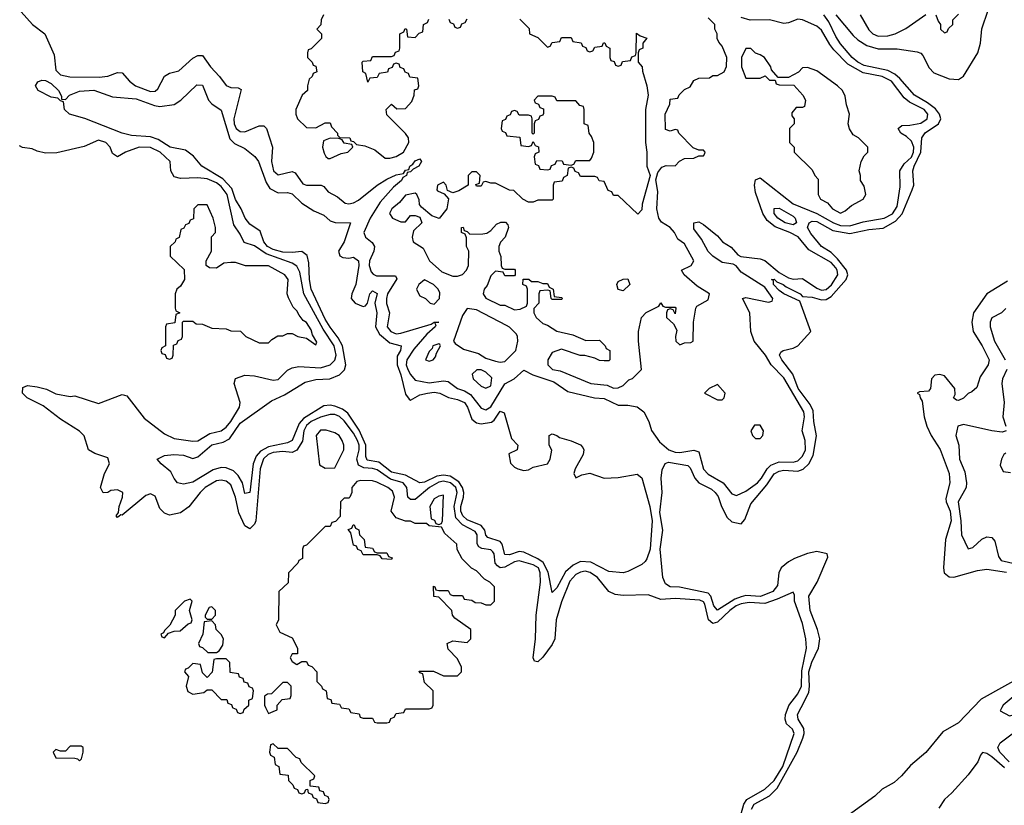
# Model space of a CAD drawing. Header units: inches. Extents: x 2710684 to 2828758, y 857022 to 965663.
# Tile 51 of 256: x 2742397 to 2746563, y 889586 to 892910. Entities that reach past the tile are written whole.
import ezdxf

# ---------------------------------------------------------------- set-up
doc = ezdxf.new("R2010")
doc.units = ezdxf.units.IN
doc.header["$MEASUREMENT"] = 0
doc.layers.add('C7848', color=7, linetype='Continuous')
doc.layers.add('C7849', color=7, linetype='Continuous')

msp = doc.modelspace()

# ---------------------------------------------------------------- linework, layer by layer
at = {"layer": 'C7848', "color": 4}
for points, elevation in [([(2743297.3, 890000), (2743298, 889998), (2743312.7, 889992.7), (2743318, 889978), (2743330, 889974), (2743342, 889978), (2743347.3, 889992.7), (2743355.2, 890000)], 12), ([(2743437, 890000), (2743450, 889974), (2743470, 889982), (2743486, 889990), (2743486, 890000)], 12), ([(2743757, 890000), (2743758, 889998), (2743790, 889994), (2743798, 889978), (2743832.7, 889972.7), (2743838, 889958), (2743850, 889954), (2743890, 889954), (2743898, 889938), (2743910, 889934), (2743950, 889934), (2743962, 889938), (2743967.3, 889952.7), (2743982, 889958), (2743990, 889974), (2744022, 889978), (2744030, 889994), (2744130, 889994), (2744142, 889998), (2744142.7, 890000)], 12), ([(2745449.7, 889550), (2745460.9, 889590), (2745473.7, 889610), (2745550, 889653.6), (2745590, 889690.3), (2745625.8, 889750), (2745674.7, 889890), (2745667.5, 889907.5), (2745641.6, 889930), (2745635.4, 889950), (2745637.7, 889970), (2745648.7, 890000)], 8), ([(2745492.9, 889570), (2745505.1, 889590), (2745570, 889626), (2745601.7, 889658.3), (2745687.1, 889810), (2745710.7, 889870), (2745716.8, 889890), (2745714.8, 889910), (2745691.1, 889950), (2745688.4, 889970), (2745703.7, 890000)], 4), ([(2746432.1, 890000), (2746370, 889935.1), (2746303.5, 889896.5), (2746231.5, 889808.5), (2746165.7, 889754.3), (2746128.2, 889710), (2746097.2, 889682.8), (2746046, 889654), (2746015, 889625), (2745830.2, 889489.8)], 4), ([(2746552.9, 890000), (2746545.4, 889985.4), (2746584.7, 889964.7), (2746612, 889972), (2746650, 889986.4), (2746675.2, 890000)], 8), ([(2746583.9, 889770), (2746544.4, 889810), (2746535.6, 889830), (2746545.3, 889850), (2746630, 889912.9)], 4), ([(2746564.4, 889744.4), (2746510, 889791.1), (2746490, 889805.1), (2746470.9, 889809.1), (2746462, 889798), (2746452, 889770), (2746410, 889714.7), (2746341.8, 889638.2), (2746310.7, 889610), (2746285.8, 889574.2)], 8)]:
    msp.add_lwpolyline(points, dxfattribs=dict(at, elevation=elevation))
at = {"layer": 'C7848', "color": 4, "elevation": 12}
for points in [[(2742656.4, 889836.4), (2742610, 889835.3), (2742590, 889815.3), (2742570, 889815.3), (2742550, 889822), (2742538, 889810), (2742550, 889786.8), (2742630, 889784.7), (2742642, 889782), (2742650, 889774), (2742658, 889782), (2742666, 889810), (2742666, 889830)], [(2743470, 889846), (2743458, 889842), (2743454, 889810), (2743458, 889798), (2743474, 889790), (2743478, 889758), (2743494, 889750), (2743498, 889718), (2743532.7, 889712.7), (2743534, 889690), (2743552.7, 889672.7), (2743558, 889658), (2743572.7, 889652.7), (2743578, 889638), (2743590, 889634), (2743602, 889638), (2743607.3, 889652.7), (2743614, 889654), (2743618, 889638), (2743632.7, 889632.7), (2743638, 889618), (2743652.7, 889612.7), (2743658, 889598), (2743690, 889594), (2743702, 889598), (2743706, 889610), (2743702, 889622), (2743687.3, 889627.3), (2743682, 889642), (2743667.3, 889647.3), (2743662, 889662), (2743626, 889666), (2743626, 889690), (2743642, 889698), (2743646, 889710), (2743587.3, 889767.3), (2743582, 889782), (2743567.3, 889787.3), (2743530, 889826), (2743490, 889826)]]:
    msp.add_lwpolyline(points, close=True, dxfattribs=at)
at = {"layer": 'C7849', "color": 4}
for points, elevation in [([(2745850.7, 892930), (2745923.6, 892843.6), (2745944.1, 892824.1), (2745981.3, 892801.3), (2746030, 892786.7), (2746110, 892786.7), (2746194.2, 892774.2), (2746210, 892768), (2746218.5, 892758.5), (2746245.6, 892705.6), (2746265.7, 892685.7), (2746330, 892659.6), (2746370, 892657.4), (2746390, 892670.4), (2746450.7, 892769.3), (2746462.8, 892810), (2746468.1, 892871.9), (2746495.1, 892950)], 4), ([(2742403.5, 892943.5), (2742450.8, 892890), (2742502.8, 892850), (2742542, 892762), (2742550, 892696), (2742570, 892677.1), (2742608.7, 892668.7), (2742733.4, 892666.6), (2742770, 892670.8), (2742810, 892686), (2742830, 892684.7), (2742861, 892650), (2742886.8, 892630), (2742950, 892606.7), (2742970, 892608), (2742982, 892618), (2743010, 892670.8), (2743030, 892684), (2743070, 892693.4), (2743130, 892747.7), (2743150, 892758.8), (2743170, 892758.8), (2743204, 892710), (2743242.8, 892670), (2743270, 892631.3), (2743290, 892622.8), (2743321, 892621), (2743334, 892614), (2743302.7, 892490), (2743304.4, 892470), (2743313.4, 892450), (2743330, 892437.1), (2743350, 892435.5), (2743410, 892460.7), (2743430, 892461), (2743441, 892450), (2743466, 892370), (2743462, 892310), (2743470.7, 892270), (2743490, 892253.4), (2743550, 892267.7), (2743562.5, 892262.5), (2743595.3, 892215.3), (2743610.3, 892210.3), (2743672, 892210), (2743683.5, 892203.5), (2743701.6, 892181.6), (2743741.1, 892161.1), (2743773.4, 892133.4), (2743790, 892130.6), (2743810, 892134.9), (2743830, 892146.7), (2743909.5, 892210), (2743950, 892234.9), (2743990, 892253.1), (2744020.4, 892259.6), (2744030, 892273), (2744044, 892276), (2744047, 892290), (2744060.9, 892299.1), (2744070, 892312.7), (2744090, 892321), (2744097.3, 892310), (2744086, 892290), (2744062, 892278), (2744050, 892266.6), (2744036.9, 892263.1), (2744033.4, 892250), (2744018, 892242), (2744013, 892230), (2743979.1, 892200.9), (2743922.1, 892137.9), (2743880.2, 892070), (2743853, 892010), (2743860.5, 891990), (2743887.6, 891967.6), (2743898.7, 891950), (2743895.6, 891930), (2743877.6, 891890), (2743874.9, 891870), (2743883.6, 891843.6), (2743892.7, 891832.7), (2743906.1, 891826.1), (2743986.8, 891826.8), (2743992.8, 891812.8), (2743952.9, 891750), (2743948.4, 891730), (2743949.3, 891709.3), (2743962.3, 891670), (2743951.8, 891610), (2743966.7, 891590), (2743990, 891581.3), (2744010, 891583.2), (2744138, 891622), (2744150, 891630.3), (2744170.4, 891630), (2744152, 891628), (2744157.3, 891617.3), (2744155.5, 891610), (2744120.2, 891579.8), (2744064.2, 891515.8), (2744034.4, 891470), (2744032.4, 891450), (2744039.1, 891430), (2744050, 891408.2), (2744070, 891385.3), (2744130, 891372.9), (2744190, 891382.3), (2744210, 891378.7), (2744249.3, 891349.3), (2744278.9, 891338.9), (2744303.8, 891323.8), (2744350, 891266.4), (2744370, 891259.5), (2744390, 891272.2), (2744450, 891368.9), (2744489.7, 891390.3), (2744530, 891426.8), (2744567.9, 891407.9), (2744657, 891377), (2744716.7, 891336.7), (2744829.7, 891310.3), (2744870, 891307), (2744930, 891278.7), (2744970, 891278.7), (2745010, 891272.2), (2745037.3, 891250), (2745059.1, 891210), (2745070, 891172), (2745104, 891124), (2745144, 891090), (2745170, 891080.3), (2745190, 891078.9), (2745250, 891088.4), (2745270, 891080.7), (2745290, 891008), (2745310, 890986.7), (2745373.4, 890950), (2745410, 890904), (2745430, 890897.1), (2745470, 890915.6), (2745518.3, 890950), (2745536.4, 890970), (2745559.8, 891010), (2745575.2, 891024.8), (2745610, 891039), (2745670, 891038), (2745690, 891043.7), (2745710, 891063), (2745721.7, 891090), (2745721.3, 891130), (2745707.8, 891170), (2745717.2, 891230), (2745714.8, 891250), (2745630, 891395.1), (2745576.4, 891450), (2745552.3, 891490), (2745504.4, 891550), (2745491.1, 891590), (2745486.3, 891670), (2745455.3, 891730), (2745470, 891734.9), (2745564.8, 891715.2), (2745580.4, 891719.6), (2745584.5, 891730), (2745550, 891778.7), (2745450, 891841.6), (2745428, 891868), (2745416.2, 891876.2), (2745370, 891882.7), (2745329.7, 891910), (2745309.8, 891929.8), (2745281.3, 891981.3), (2745250, 892025.2), (2745249.4, 892050.6), (2745270, 892054.8), (2745290, 892042.8), (2745350, 891994.9), (2745370.5, 891970), (2745407.4, 891947.4), (2745435.5, 891915.5), (2745447.7, 891907.7), (2745530, 891898.5), (2745550, 891891.5), (2745610, 891840.7), (2745650, 891817.2), (2745670, 891812.7), (2745710, 891815.5), (2745770, 891774.3), (2745790, 891765.8), (2745810, 891768.1), (2745831.5, 891788.5), (2745858.2, 891830), (2745856.5, 891850), (2745850, 891860.5), (2745830, 891882.7), (2745736.8, 891936.8), (2745690.7, 891990.7), (2745655.6, 892010), (2745594, 892034), (2745559.8, 892059.8), (2745541, 892090), (2745510, 892179), (2745506, 892210), (2745510, 892232), (2745530, 892241), (2745670, 892130.4), (2745770, 892090.2), (2745840.3, 892050), (2745870, 892038.6), (2745910, 892037.8), (2745965.4, 892054.6), (2746055.1, 892070), (2746090, 892088), (2746110, 892119.1), (2746123.2, 892203.2), (2746120.9, 892270), (2746139.7, 892300.3), (2746170, 892328.9), (2746179.3, 892350), (2746180.3, 892370), (2746170, 892396.2), (2746150, 892415.1), (2746125.2, 892430), (2746114, 892450), (2746130, 892462.8), (2746163.4, 892463.4), (2746210, 892472), (2746236.3, 892490), (2746239.7, 892510), (2746224.2, 892530), (2746161.7, 892561.7), (2746139.3, 892579.3), (2746086.3, 892650), (2746046, 892670), (2745965.6, 892685.6), (2745901.8, 892721.8), (2745842.1, 892782.1), (2745824.4, 892804.4), (2745790, 892865.1), (2745770, 892883), (2745710, 892909.4), (2745690, 892912), (2745650, 892896.2), (2745630, 892893.3), (2745570, 892909.7), (2745487.3, 892907.3), (2745450, 892918.9)], 8), ([(2743682, 892930), (2743672, 892910), (2743671.6, 892888.4), (2743654, 892870), (2743674, 892850), (2743674, 892830), (2743630, 892786), (2743618, 892782), (2743614, 892770), (2743614, 892750), (2743634, 892730), (2743638, 892718), (2743650, 892714), (2743654, 892690), (2743638, 892682), (2743634, 892670), (2743622, 892658), (2743614, 892630), (2743614, 892610), (2743592, 892590), (2743564.7, 892530), (2743564.7, 892510), (2743572, 892490), (2743610, 892454), (2743650, 892452), (2743690, 892474), (2743710, 892474), (2743716.9, 892456.9), (2743742, 892430), (2743742, 892422), (2743752, 892412), (2743794, 892410), (2743798, 892398), (2743810, 892394), (2743822, 892382), (2743856.9, 892376.9), (2743899.6, 892359.6), (2743943.6, 892323.6), (2743963.6, 892323.6), (2743990, 892331), (2744021.2, 892350), (2744044, 892390), (2744042, 892410), (2744030, 892428), (2743950, 892508), (2743948, 892530), (2743970, 892552), (2743992.7, 892532.7), (2744030, 892534), (2744056.4, 892563.6), (2744066, 892590), (2744067.3, 892612.7), (2744082, 892618), (2744086, 892630), (2744082, 892662), (2744047.3, 892667.3), (2744042, 892682), (2744027.3, 892687.3), (2744022, 892702), (2744007.3, 892707.3), (2744002, 892722), (2743990, 892726), (2743978, 892722), (2743972.7, 892707.3), (2743958, 892702), (2743952.7, 892687.3), (2743918, 892682), (2743910, 892666), (2743878, 892662), (2743870, 892646), (2743862, 892682), (2743848.7, 892690), (2743846, 892730), (2743850, 892734), (2743882, 892738), (2743890, 892754), (2743970, 892754), (2743982, 892758), (2743987.3, 892772.7), (2744002, 892778), (2744006, 892790), (2744006, 892850), (2744022, 892858), (2744027.3, 892872.7), (2744034, 892870), (2744038, 892838), (2744070, 892834), (2744087.3, 892852.7), (2744102, 892858), (2744106, 892890), (2744122, 892898), (2744128, 892912)], 12), ([(2744512.7, 892912.7), (2744552.7, 892872.7), (2744554, 892850), (2744590, 892834), (2744630, 892794), (2744642, 892798), (2744650, 892814), (2744682, 892818), (2744690, 892834), (2744730, 892834), (2744738, 892818), (2744772.7, 892812.7), (2744778, 892798), (2744792.7, 892792.7), (2744798, 892778), (2744810, 892774), (2744822, 892778), (2744830, 892794), (2744862, 892798), (2744867.3, 892812.7), (2744872.7, 892812.7), (2744878, 892798), (2744894, 892790), (2744894, 892750), (2744898, 892738), (2744912.7, 892732.7), (2744918, 892718), (2744930, 892714), (2744942, 892718), (2744947.3, 892732.7), (2744982, 892738), (2744987.3, 892752.7), (2745002, 892758), (2745006, 892770), (2745007.3, 892852.7), (2745022, 892842), (2745051.3, 892831.3), (2745034, 892810), (2745034, 892790), (2745018, 892782), (2745014, 892770), (2745014, 892730), (2745031.1, 892711.1), (2745031.6, 892691.6), (2745051.3, 892630), (2745056, 892590), (2745044.7, 892530), (2745044.7, 892390), (2745051, 892350), (2745051, 892290), (2745064.7, 892250), (2745031.3, 892130), (2745030, 892106), (2745012.7, 892087.3), (2744930, 892166), (2744910, 892166), (2744902, 892182), (2744887.3, 892187.3), (2744870, 892226), (2744848.4, 892228.4), (2744842, 892242), (2744830, 892246), (2744770, 892246), (2744762, 892262), (2744747.3, 892267.3), (2744742, 892282), (2744730, 892286), (2744718, 892282), (2744714, 892250), (2744698, 892242), (2744692.7, 892227.3), (2744658, 892222), (2744654, 892210), (2744654, 892150), (2744650, 892146), (2744590, 892146), (2744570, 892138), (2744550, 892138), (2744526, 892150), (2744487.3, 892187.3), (2744470, 892188), (2744410, 892218), (2744390, 892218), (2744370, 892226), (2744358, 892222), (2744350, 892206), (2744330, 892206), (2744327.3, 892212.7), (2744342, 892218), (2744346, 892250), (2744330, 892266), (2744310, 892266), (2744294, 892250), (2744294, 892210), (2744254.4, 892185.6), (2744230, 892178), (2744207.3, 892187.3), (2744202, 892210), (2744190, 892222), (2744164.7, 892210), (2744162, 892190), (2744165.4, 892185.4), (2744192.7, 892172.7), (2744211.6, 892151.6), (2744204.7, 892110), (2744171.3, 892068.7), (2744140.2, 892080.2), (2744096.4, 892116.4), (2744088.4, 892128.4), (2744087.3, 892147.3), (2744078, 892170), (2744070, 892175.3), (2744030, 892168), (2744004, 892136), (2743972, 892110), (2743962, 892090), (2743974, 892070), (2744010, 892054), (2744030, 892054), (2744050, 892082), (2744070, 892082), (2744090, 892074), (2744098, 892050), (2744063.6, 892016.4), (2744058, 891990), (2744062, 891970), (2744103.6, 891943.6), (2744131.3, 891890), (2744183.5, 891843.5), (2744230, 891824.7), (2744250, 891824.7), (2744270, 891832), (2744288, 891850), (2744295.3, 891870), (2744298, 891930), (2744288, 891950), (2744287.3, 891987.3), (2744282, 892002), (2744266, 892010), (2744266, 892030), (2744272.7, 892032.7), (2744278, 892018), (2744290, 892014), (2744302, 892002), (2744356.5, 892003.5), (2744373.2, 892006.8), (2744390, 892018), (2744414.6, 892045.4), (2744432.7, 892052.7), (2744452.7, 892052.7), (2744462, 892042), (2744464.7, 892030), (2744450.9, 891989.1), (2744431.1, 891968.9), (2744424.7, 891950), (2744424.7, 891930), (2744432.7, 891907.3), (2744434, 891870), (2744438, 891858), (2744450, 891854), (2744490, 891854), (2744494, 891850), (2744494, 891830), (2744490, 891826), (2744450, 891826), (2744442, 891842), (2744410, 891846), (2744390, 891826), (2744375.3, 891784.7), (2744362, 891770), (2744358, 891750), (2744370, 891732), (2744430, 891702), (2744450, 891702), (2744490, 891682), (2744514.6, 891685.4), (2744542, 891698), (2744546, 891710), (2744546, 891770), (2744542, 891782), (2744526, 891790), (2744527.3, 891812.7), (2744551.6, 891811.6), (2744562, 891802), (2744590, 891802), (2744610, 891794), (2744630, 891794), (2744638, 891778), (2744654, 891770), (2744658, 891738), (2744690, 891734), (2744694, 891730), (2744690, 891726), (2744650, 891726), (2744646, 891730), (2744642, 891762), (2744630, 891766), (2744598, 891762), (2744594, 891750), (2744594, 891710), (2744572.7, 891687.3), (2744572, 891670), (2744582, 891650), (2744610, 891624.7), (2744630, 891618), (2744670, 891591.3), (2744736.9, 891576.9), (2744792.7, 891552.7), (2744850, 891554), (2744874, 891530), (2744878, 891518), (2744894, 891510), (2744894, 891470), (2744890, 891466), (2744870, 891466), (2744850, 891468), (2744830, 891478), (2744788.4, 891488.4), (2744768.9, 891488.9), (2744690, 891515.3), (2744650, 891502), (2744631.3, 891470), (2744632, 891450), (2744652, 891430), (2744684, 891424), (2744814, 891370), (2744883, 891363), (2744910, 891351.3), (2744930, 891352), (2744950, 891362), (2744974, 891386), (2744990, 891391.3), (2745028.7, 891430), (2745015.3, 891550), (2745015.3, 891590), (2745028, 891650), (2745048.4, 891671.6), (2745102, 891698), (2745110, 891712), (2745118, 891698), (2745130, 891694), (2745170, 891694), (2745174, 891690), (2745170, 891666), (2745162, 891682), (2745150, 891686), (2745138, 891682), (2745134, 891670), (2745134, 891650), (2745163.6, 891623.6), (2745176.9, 891596.9), (2745172, 891570), (2745174, 891550), (2745190, 891534), (2745210, 891542), (2745236.4, 891543.6), (2745246, 891550), (2745248.7, 891630), (2745258, 891690), (2745262, 891698), (2745310, 891724.7), (2745315.1, 891750), (2745262.9, 891782.9), (2745208, 891830), (2745198, 891850), (2745238, 891870), (2745249, 891890), (2745210, 891962), (2745182, 891982), (2745168, 892010), (2745148.7, 892030), (2745113.1, 892053.1), (2745100.9, 892070), (2745093.6, 892110), (2745096.5, 892183.5), (2745088, 892232), (2745097.2, 892262.8), (2745114, 892286), (2745132.7, 892292.7), (2745170, 892292), (2745188.7, 892311.3), (2745210, 892322), (2745250, 892324.7), (2745270, 892334), (2745290, 892334), (2745296.4, 892343.6), (2745298, 892350), (2745290, 892358), (2745270, 892358), (2745247.3, 892367.3), (2745186, 892430), (2745182, 892442), (2745170, 892446), (2745150, 892438), (2745130, 892446), (2745128, 892510), (2745147.3, 892552.7), (2745150, 892574), (2745182, 892578), (2745187.3, 892592.7), (2745210, 892614), (2745234.6, 892625.4), (2745250, 892652), (2745270, 892662), (2745316.4, 892663.6), (2745330, 892674), (2745350, 892674), (2745378, 892690), (2745388.4, 892711.6), (2745388.7, 892750), (2745370, 892798), (2745354.6, 892814.6), (2745348, 892830), (2745348, 892850), (2745338, 892870), (2745338, 892890), (2745310, 892918)], 12), ([(2744212.7, 892912.7), (2744218, 892898), (2744232.7, 892892.7), (2744238, 892878), (2744250, 892874), (2744262, 892878), (2744267.3, 892892.7), (2744282, 892898), (2744290, 892914)], 12), ([(2745703.7, 890000), (2745736.3, 890063.7), (2745739.5, 890090), (2745736.5, 890150), (2745748.7, 890191.3), (2745777.1, 890250), (2745783.1, 890290), (2745772.7, 890330), (2745742.2, 890410), (2745736.4, 890470), (2745770.9, 890530), (2745816, 890636), (2745814, 890650), (2745770, 890659.6), (2745730, 890651.6), (2745674.8, 890630), (2745650, 890616.3), (2745618.7, 890590), (2745609.1, 890570), (2745603.8, 890516.2), (2745583.1, 890490), (2745531.3, 890468.7), (2745470, 890473), (2745450, 890468.5), (2745422.4, 890457.6), (2745350, 890411.2), (2745333.7, 890430), (2745321.4, 890470), (2745310, 890482.7), (2745188.5, 890508.5), (2745149.4, 890510), (2745130, 890522.4), (2745118.8, 890550), (2745106.6, 890670), (2745117.7, 890750), (2745105.1, 890825.1), (2745115.3, 890910), (2745111.6, 890970), (2745114.8, 891005.2), (2745127.5, 891032.5), (2745142.8, 891037.2), (2745223.7, 891023.7), (2745233.5, 891013.5), (2745253.4, 890970), (2745270, 890950.4), (2745323.8, 890923.8), (2745339.5, 890910), (2745351.8, 890891.8), (2745366.5, 890850), (2745390, 890803.1), (2745410, 890784.6), (2745450, 890777.1), (2745465.6, 890794.4), (2745490, 890862), (2745558.5, 890941.5), (2745590, 890988.9), (2745610, 891000.2), (2745630, 891003.2), (2745690, 890998.9), (2745712.2, 891007.8), (2745736.4, 891030), (2745754.1, 891065.9), (2745768.5, 891148.5), (2745757.3, 891210), (2745754.4, 891254.4), (2745741.2, 891281.2), (2745690.9, 891350), (2745668.5, 891410), (2745621.6, 891470), (2745612.7, 891490), (2745617.2, 891502.8), (2745628, 891510), (2745670, 891519.5), (2745690, 891530.3), (2745744, 891590), (2745698.4, 891718.4), (2745630, 891749.8), (2745610, 891764), (2745586.9, 891790), (2745586.6, 891806.6), (2745578, 891810), (2745590, 891811.6), (2745600.2, 891800.2), (2745627.3, 891790), (2745639.6, 891779.6), (2745698.8, 891750), (2745710, 891738.8), (2745750, 891735.6), (2745790, 891724.9), (2745810, 891725.5), (2745830, 891738.3), (2745894.7, 891810), (2745900.9, 891830), (2745895.3, 891850), (2745857.8, 891897.8), (2745830, 891924.2), (2745789.7, 891950), (2745745, 892005), (2745731.2, 892030), (2745737.6, 892050), (2745750, 892057.3), (2745770, 892055.6), (2745837.7, 892017.7), (2745910, 892004.7), (2745990, 892022.2), (2746050, 892027.9), (2746102.5, 892057.5), (2746131.1, 892088.9), (2746173.8, 892190), (2746179.8, 892210), (2746176.5, 892270), (2746181.6, 892290), (2746210.7, 892350), (2746214.5, 892410), (2746228.4, 892431.6), (2746284.7, 892470), (2746294.3, 892490), (2746288.6, 892510), (2746272.6, 892532.6), (2746238.7, 892558.7), (2746183.1, 892590), (2746121.8, 892661.7), (2746099.7, 892679.7), (2746070, 892694.8), (2745970, 892715.8), (2745943.1, 892730), (2745919.1, 892750), (2745870, 892808), (2745850, 892839.5), (2745821, 892901), (2745799, 892930)], 4), ([(2745953.4, 892930), (2745990, 892866.8), (2746006.8, 892850), (2746030, 892840.5), (2746070, 892841.6), (2746102, 892850), (2746147.2, 892872.8), (2746231.6, 892931.6)], 8), ([(2746274, 892930), (2746283.6, 892903.6), (2746294, 892890), (2746294, 892870), (2746310, 892854), (2746322, 892858), (2746327.3, 892872.7), (2746346, 892890), (2746346, 892910), (2746370, 892934)], 8), ([(2745648.7, 890000), (2745651.8, 890008.2), (2745690, 890057.1), (2745705.4, 890090), (2745705.9, 890154.1), (2745726, 890250), (2745724, 890290), (2745710, 890355.3), (2745676, 890450), (2745675.1, 890475.1), (2745670, 890488), (2745602.6, 890457.4), (2745550, 890440.3), (2745483.5, 890443.5), (2745450, 890438.5), (2745428.9, 890430), (2745401.5, 890410), (2745350, 890360.5), (2745330, 890354.7), (2745310.9, 890370.9), (2745296.3, 890436.3), (2745290, 890446.3), (2745274.3, 890454.3), (2745170, 890460.4), (2745110, 890456), (2745056.6, 890476.6), (2744950, 890473.6), (2744917, 890477), (2744889.2, 890490), (2744841.6, 890550), (2744811.3, 890571.3), (2744790, 890576.8), (2744770, 890572.9), (2744750, 890562.3), (2744725.2, 890534.8), (2744690, 890446.6), (2744666.9, 890370), (2744661.3, 890290), (2744650, 890266), (2744610, 890212.7), (2744590, 890193.2), (2744575.3, 890195.3), (2744569.6, 890209.6), (2744579.7, 890290), (2744582.3, 890390), (2744600.7, 890530), (2744599.8, 890570), (2744591.6, 890590), (2744570, 890603.8), (2744510, 890620.7), (2744490, 890616.5), (2744450, 890592.8), (2744430, 890591), (2744418.4, 890598.4), (2744408.4, 890610), (2744404, 890650), (2744398.7, 890658.7), (2744390, 890666.3), (2744351.8, 890671.8), (2744340, 890680), (2744332.1, 890692.1), (2744332.4, 890730), (2744324.1, 890744.1), (2744270, 890772.4), (2744242.5, 890802.5), (2744234.7, 890850), (2744248.3, 890910), (2744241.8, 890930), (2744220.4, 890950), (2744190, 890957.4), (2744170, 890953.1), (2744131.5, 890930), (2744070, 890879.8), (2744050, 890879.7), (2744039.7, 890890), (2744034.8, 890930), (2744019.6, 890950), (2743965.3, 890965.3), (2743910, 891005.3), (2743890, 891011.3), (2743853.4, 891013.4), (2743830, 891024.4), (2743822.9, 891050), (2743833.2, 891090), (2743833.1, 891110), (2743826.5, 891130), (2743810, 891160.4), (2743770, 891213.1), (2743750, 891231.6), (2743730, 891239), (2743710, 891239.4), (2743670, 891228.1), (2743630, 891209.8), (2743610, 891192.8), (2743599, 891170), (2743593.1, 891126.9), (2743570, 891087.8), (2743550, 891078.5), (2743510, 891082.3), (2743470, 891078.4), (2743447.6, 891070), (2743428.1, 891051.9), (2743414.3, 891010), (2743396.5, 890790), (2743390, 890776), (2743370, 890756), (2743350, 890768.7), (2743323.6, 890823.6), (2743309.7, 890890), (2743290, 890942), (2743270, 890957.6), (2743250, 890961.6), (2743230, 890958), (2743181.6, 890930), (2743160.5, 890910), (2743111.8, 890848.2), (2743076.7, 890823.3), (2743030, 890812.7), (2743010, 890821.2), (2742990, 890842), (2742970, 890894), (2742950, 890903.7), (2742930, 890896.2), (2742830, 890814), (2742824.7, 890815.3), (2742810, 890804), (2742805.2, 890810), (2742815.3, 890824.7), (2742818, 890850), (2742832.3, 890890), (2742832.7, 890910), (2742810, 890920.9), (2742782.8, 890917.2), (2742770, 890908.7), (2742750, 890908), (2742738, 890930), (2742756, 890990), (2742777, 891030), (2742770, 891055.3), (2742714.6, 891074.6), (2742688, 891090), (2742669.1, 891149.1), (2742649.4, 891169.4), (2742570, 891219), (2742495.5, 891275.5), (2742428, 891310), (2742409, 891329), (2742410, 891354), (2742430, 891362), (2742470, 891356), (2742510, 891346), (2742550, 891326.8), (2742610, 891316), (2742630, 891318), (2742730, 891286), (2742830, 891324.7), (2742850, 891318.8), (2742923.7, 891223.7), (2743010, 891158), (2743050, 891138.4), (2743130, 891126), (2743150, 891127.6), (2743201.6, 891158.4), (2743250, 891170.3), (2743270, 891185.3), (2743289.7, 891210), (2743327.3, 891270), (2743329.4, 891290), (2743304, 891370), (2743310, 891392), (2743350, 891406), (2743390, 891402.8), (2743470, 891384.9), (2743490, 891387.3), (2743530, 891426.8), (2743550, 891437.3), (2743578, 891442), (2743670, 891436.9), (2743710, 891448.9), (2743730.7, 891469.3), (2743735.3, 891490), (2743728, 891530), (2743680.8, 891600.8), (2743598.8, 891750), (2743582.2, 891842.2), (2743570, 891867.6), (2743550, 891879.8), (2743439.2, 891919.2), (2743390, 891953.7), (2743346.9, 891966.9), (2743330, 892002.7), (2743302.6, 892042.6), (2743274.3, 892170), (2743250, 892204.2), (2743230, 892220.3), (2743190, 892236.5), (2743150, 892240.5), (2743077.5, 892237.5), (2743050, 892245.2), (2743036, 892270), (2743034, 892310), (2742991.3, 892350), (2742950, 892369.8), (2742902.8, 892370), (2742844.7, 892350), (2742810, 892329.2), (2742790, 892344), (2742779.3, 892370), (2742761.2, 892390), (2742730, 892400.9), (2742670, 892374), (2742553.7, 892346.3), (2742505.6, 892345.6), (2742470, 892354), (2742450, 892364), (2742408.9, 892368.9), (2742396.4, 892376.4)], 8), ([(2746576.5, 891803.5), (2746489.4, 891750.6), (2746432.6, 891670), (2746425.8, 891630), (2746431.6, 891590), (2746470.2, 891530.2), (2746499.1, 891470), (2746494.8, 891450), (2746461.1, 891398.9), (2746446.4, 891353.6), (2746425.4, 891334.6), (2746410, 891328.7), (2746390, 891308), (2746370, 891298), (2746360.4, 891300.4), (2746348, 891310), (2746355.3, 891324.7), (2746354, 891350), (2746310, 891402.7), (2746290, 891409.3), (2746270, 891405.2), (2746254.8, 891390), (2746251.3, 891348.7), (2746242, 891338), (2746204.7, 891335.3), (2746194, 891330), (2746204.7, 891324.7), (2746206.8, 891310), (2746216.3, 891296.3), (2746224, 891230), (2746234.9, 891190), (2746254, 891150), (2746291.4, 891091.4), (2746330.4, 890990), (2746332.2, 890950), (2746315.8, 890884.2), (2746316.9, 890870), (2746334.3, 890830), (2746338.9, 890790), (2746314.9, 890710), (2746305.5, 890590), (2746309.1, 890569.1), (2746330, 890552.4), (2746350, 890550.4), (2746450, 890579.1), (2746490, 890584.5), (2746572.5, 890572.5)], 4), ([(2746570, 891688), (2746552, 891670), (2746510, 891648), (2746502.8, 891630), (2746504, 891610), (2746521.6, 891550), (2746567.4, 891470)], 8), ([(2746573.6, 891430), (2746556.1, 891390), (2746552.2, 891370), (2746563.1, 891290), (2746557.6, 891230), (2746570.4, 891190)], 8), ([(2746570.6, 891170), (2746554.9, 891165.1), (2746510, 891169.7), (2746390, 891196.9), (2746366, 891190), (2746358.8, 891150), (2746370.7, 891110), (2746374, 891050), (2746396.5, 890996.5), (2746403.1, 890950), (2746401.6, 890930), (2746368.7, 890870), (2746379.5, 890790), (2746382, 890730), (2746410, 890671.3), (2746430, 890676.3), (2746467.9, 890712.1), (2746490, 890721.5), (2746510, 890719.5), (2746523.7, 890703.7), (2746538.7, 890638.7), (2746550, 890621.6), (2746705.7, 890585.7)], 8), ([(2746570, 891076), (2746561, 891070), (2746551, 891050), (2746545.4, 891025.4), (2746558, 890998), (2746590, 890994)], 12), ([(2744142.7, 890000), (2744146, 890010), (2744146, 890070), (2744110, 890106), (2744102, 890142), (2744090, 890146), (2744087.3, 890152.7), (2744147.3, 890152.7), (2744190, 890134), (2744250, 890134), (2744266, 890150), (2744266, 890170), (2744250, 890206), (2744210, 890246), (2744206, 890270), (2744230, 890282), (2744290, 890274), (2744306, 890290), (2744306, 890330), (2744238, 890378), (2744228, 890390), (2744226, 890410), (2744170, 890466), (2744148.9, 890468.9), (2744147.3, 890512.7), (2744154, 890510), (2744158, 890498), (2744170, 890494), (2744210, 890494), (2744218, 890478), (2744230, 890474), (2744270, 890474), (2744278, 890458), (2744310, 890454), (2744323.6, 890443.6), (2744350, 890442), (2744370, 890434), (2744390, 890434), (2744406, 890450), (2744406, 890510), (2744386, 890530), (2744363.1, 890543.1), (2744330, 890578), (2744308.7, 890588.7), (2744268.7, 890628.7), (2744248.4, 890668.4), (2744246, 890690), (2744196.4, 890736.4), (2744182, 890762), (2744130, 890768), (2744118, 890778), (2744070, 890778), (2744050, 890788), (2744030, 890788), (2743990, 890802), (2743968, 890830), (2743982.9, 890890), (2743974.3, 890914.3), (2743955.1, 890930), (2743907.5, 890952.5), (2743890, 890958), (2743839.8, 890960.2), (2743824, 890956), (2743802, 890930), (2743802, 890910), (2743794, 890890), (2743790, 890886), (2743770, 890886), (2743754, 890870), (2743752.7, 890807.3), (2743732.7, 890787.3), (2743718, 890782), (2743710, 890766), (2743690, 890766), (2743610, 890686), (2743598, 890682), (2743594, 890670), (2743594, 890630), (2743578, 890622), (2743574, 890610), (2743534, 890570), (2743532.7, 890527.3), (2743494, 890490), (2743492, 890370), (2743482, 890350), (2743498, 890318), (2743550, 890294), (2743572, 890250), (2743572.7, 890227.3), (2743550, 890226), (2743542, 890210), (2743550, 890194), (2743570, 890182), (2743590, 890194), (2743610, 890194), (2743618, 890178), (2743632.7, 890172.7), (2743654, 890150), (2743654, 890110), (2743674, 890090), (2743678, 890078), (2743694, 890070), (2743698, 890038), (2743712.7, 890032.7), (2743718, 890018), (2743750, 890014), (2743757, 890000)], 12), ([(2743355.2, 890000), (2743366, 890010), (2743366, 890030), (2743382, 890038), (2743386, 890070), (2743382, 890082), (2743367.3, 890087.3), (2743362, 890102), (2743347.3, 890107.3), (2743342, 890122), (2743327.3, 890127.3), (2743322, 890142), (2743287.3, 890147.3), (2743286, 890190), (2743270, 890206), (2743230, 890206), (2743218, 890202), (2743211.6, 890148.4), (2743190, 890126), (2743170, 890146), (2743162, 890182), (2743130, 890186), (2743110, 890166), (2743098, 890162), (2743094, 890150), (2743111.3, 890131.3), (2743101, 890090), (2743107.7, 890067.7), (2743130, 890056), (2743176.4, 890063.6), (2743190, 890074), (2743210, 890074), (2743250, 890034), (2743272.7, 890032.7), (2743278, 890018), (2743292.7, 890012.7), (2743297.3, 890000)], 12), ([(2746650, 890137.7), (2746465.3, 890034.7), (2746432.1, 890000)], 4), ([(2746718.3, 890141.7), (2746558, 890010), (2746552.9, 890000)], 8), ([(2743486, 890000), (2743486, 890010), (2743507.3, 890032.7), (2743542, 890038), (2743546, 890050), (2743546, 890090), (2743530, 890106), (2743510, 890106), (2743462, 890058), (2743444.7, 890055.3), (2743432.7, 890047.3), (2743432, 890010), (2743437, 890000)], 12)]:
    msp.add_lwpolyline(points, dxfattribs=dict(at, elevation=elevation))
for points, elevation in [([(2745490, 892788), (2745470, 892788), (2745451.3, 892750), (2745451.3, 892710), (2745470, 892662), (2745530, 892662), (2745552, 892672), (2745570, 892654), (2745594, 892654), (2745598, 892638), (2745610, 892634), (2745672.7, 892632.7), (2745710.9, 892590.9), (2745722, 892570), (2745718, 892542), (2745710, 892538), (2745682, 892538), (2745663.6, 892516.4), (2745663.6, 892503.6), (2745674, 892490), (2745674, 892470), (2745654, 892450), (2745654, 892390), (2745674, 892370), (2745674, 892350), (2745750, 892274), (2745762, 892250), (2745775.3, 892235.3), (2745776, 892170), (2745786, 892150), (2745814.8, 892134.8), (2745836, 892110), (2745870, 892091), (2745890, 892101), (2745916.5, 892123.5), (2745966, 892150), (2745978, 892170), (2745970, 892206), (2745955.3, 892230), (2745955.3, 892250), (2745948.7, 892270), (2745958, 892310), (2745970, 892334), (2745986, 892350), (2745986, 892370), (2745946, 892410), (2745923.1, 892423.1), (2745908.4, 892448.4), (2745902, 892470), (2745908, 892510), (2745895.3, 892550), (2745890, 892586), (2745878, 892610), (2745858, 892630), (2745770, 892694), (2745730, 892708), (2745710, 892706), (2745692.7, 892687.3), (2745650, 892666), (2745606, 892666), (2745578, 892698), (2745575.3, 892710), (2745548, 892750), (2745530, 892762), (2745510, 892768)], 12), ([(2742590, 892572), (2742608, 892590), (2742650, 892607.3), (2742710, 892611.7), (2742790, 892584), (2742890, 892575.2), (2742966.7, 892546.7), (2742990, 892543.1), (2743050, 892550.5), (2743079.3, 892570), (2743146.3, 892633.7), (2743170, 892633), (2743195.3, 892570), (2743210, 892554), (2743250, 892526.8), (2743285.5, 892405.5), (2743306.1, 892386.1), (2743350, 892364.4), (2743391.3, 892331.3), (2743406.7, 892310), (2743440.4, 892220.4), (2743455.9, 892195.9), (2743490, 892178), (2743530, 892179.3), (2743550, 892172.7), (2743590, 892133.4), (2743641.1, 892101.1), (2743683.4, 892083.4), (2743710, 892059.1), (2743732.4, 892052.4), (2743796, 892050), (2743770.3, 891969.7), (2743746, 891930), (2743751, 891911), (2743763.5, 891903.5), (2743790, 891900.7), (2743810, 891904.9), (2743830.3, 891890.3), (2743831.4, 891870), (2743819.5, 891790), (2743802, 891750), (2743799.1, 891730), (2743816, 891710), (2743850, 891696.3), (2743860.2, 891699.8), (2743869.2, 891710), (2743878, 891750), (2743890, 891762), (2743910, 891751.3), (2743899.1, 891710), (2743907.7, 891670), (2743903.1, 891610), (2743919.8, 891579.8), (2743962.7, 891542.7), (2744010.8, 891530), (2744007.7, 891510), (2743994.1, 891485.9), (2743993.4, 891450), (2744010, 891406.8), (2744030, 891326), (2744044.9, 891304.9), (2744050, 891300.7), (2744090, 891322), (2744122, 891330), (2744150, 891333.2), (2744174.8, 891330), (2744211.3, 891311.3), (2744250, 891302.6), (2744278.4, 891290), (2744291.6, 891270), (2744310, 891219.1), (2744330, 891204.4), (2744350, 891199.5), (2744392.6, 891207.4), (2744404.8, 891215.2), (2744430, 891254), (2744447.1, 891247.1), (2744477.3, 891137.3), (2744504.7, 891110), (2744502, 891090), (2744466.8, 891073.2), (2744473.2, 891033.2), (2744490, 891016.3), (2744504.7, 891010), (2744530, 891003), (2744550, 891005.5), (2744570, 891016.3), (2744630, 891031.3), (2744641.2, 891050), (2744648, 891088), (2744638, 891110), (2744638, 891150), (2744650, 891158), (2744670, 891151), (2744681.4, 891141.4), (2744730, 891128), (2744770.4, 891110.4), (2744779.3, 891099.3), (2744784, 891090), (2744780.7, 891070), (2744746.8, 891010), (2744741, 890990), (2744750, 890972), (2744776, 890984), (2744810, 890990.7), (2744870, 890970.6), (2744930, 890972.7), (2745010, 890986.8), (2745030, 890970.8), (2745063.6, 890850), (2745072.7, 890790), (2745065.2, 890670), (2745051.2, 890628.8), (2745043, 890617), (2745030, 890605.1), (2744970, 890574.5), (2744950, 890569.6), (2744890, 890575.4), (2744813.9, 890613.9), (2744770, 890616.9), (2744738.7, 890601.3), (2744706.8, 890573.2), (2744670, 890506.6), (2744650, 890486), (2744632.6, 890572.6), (2744612.5, 890612.5), (2744590, 890628.2), (2744530, 890656.9), (2744510, 890659.8), (2744470, 890645.1), (2744450, 890647), (2744439.1, 890690), (2744430, 890701.3), (2744378.3, 890718.3), (2744370, 890729.3), (2744365.3, 890750), (2744349.9, 890769.9), (2744290, 890794.2), (2744272.3, 890810), (2744264.2, 890830), (2744264.2, 890850), (2744275.3, 890890), (2744275.9, 890910), (2744270.6, 890930.6), (2744255, 890955), (2744219, 890979), (2744190, 890983.2), (2744162.1, 890977.9), (2744110, 890953.7), (2744090, 890949.7), (2744030, 890983.1), (2743970, 890995.1), (2743917.1, 891037.1), (2743866.5, 891046.5), (2743861.2, 891061.2), (2743861, 891110), (2743833.7, 891173.7), (2743784.9, 891244.9), (2743762.2, 891262.2), (2743730, 891275.1), (2743710, 891278.9), (2743683.6, 891276.4), (2743597.2, 891222.8), (2743579, 891201), (2743550, 891129.7), (2743530, 891119.2), (2743450, 891103.2), (2743415.3, 891084.7), (2743397.6, 891062.4), (2743384.4, 891030), (2743370, 890909), (2743350, 890905.2), (2743339.7, 890950), (2743321.6, 890981.6), (2743301.4, 891001.4), (2743270, 891014.3), (2743250, 891015.8), (2743215.3, 891004.7), (2743130, 890953.3), (2743090, 890944.2), (2743065.2, 890950), (2743050, 890969), (2743036.6, 890996.6), (2742995.3, 891030), (2742978, 891050), (2743010, 891066), (2743049.6, 891070.4), (2743090, 891066.8), (2743130, 891053.4), (2743150, 891060.7), (2743210, 891111.7), (2743257.4, 891122.6), (2743284, 891136), (2743330, 891203.1), (2743462.2, 891297.8), (2743517.1, 891322.9), (2743604.1, 891375.9), (2743650, 891387.4), (2743709.7, 891390.3), (2743750, 891406.7), (2743771, 891429), (2743776.9, 891450), (2743762.2, 891530), (2743744.1, 891564.1), (2743710, 891608.3), (2743690, 891643), (2743629.8, 891770), (2743622.8, 891810), (2743620.8, 891880.8), (2743612.8, 891912.8), (2743590, 891929.6), (2743550, 891924.8), (2743510, 891926.2), (2743470, 891937.4), (2743444.8, 891950), (2743429.8, 891970), (2743414.7, 892014.7), (2743370, 892045.1), (2743351.5, 892070), (2743334.3, 892110), (2743310, 892149.6), (2743295, 892195), (2743256.4, 892236.5), (2743167, 892290), (2743132.7, 892332.7), (2743098.3, 892358.3), (2743033.2, 892370), (2742982.8, 892402.8), (2742950, 892414.5), (2742870, 892419.6), (2742830, 892429.7), (2742672, 892492), (2742608, 892510), (2742586, 892530), (2742582, 892562), (2742570, 892566), (2742558, 892578), (2742530, 892582), (2742475.3, 892610), (2742464, 892630), (2742473.6, 892646.4), (2742490, 892654), (2742506.6, 892653.4), (2742530, 892640.5), (2742561, 892610), (2742574, 892586), (2742574, 892574)], 4), ([(2744650, 892586), (2744590, 892586), (2744574, 892570), (2744578, 892558), (2744592.7, 892552.7), (2744598, 892538), (2744612.7, 892532.7), (2744612.7, 892512.7), (2744610, 892506), (2744598, 892502), (2744592.7, 892487.3), (2744578, 892482), (2744574, 892470), (2744574, 892430), (2744570, 892426), (2744566, 892430), (2744566, 892490), (2744562, 892502), (2744550, 892506), (2744510, 892506), (2744502, 892522), (2744490, 892526), (2744478, 892522), (2744472.7, 892507.3), (2744458, 892502), (2744452.7, 892487.3), (2744438, 892482), (2744434, 892450), (2744438, 892438), (2744452.7, 892432.7), (2744458, 892418), (2744512.7, 892412.7), (2744518, 892378), (2744550, 892374), (2744562, 892378), (2744570, 892394), (2744578, 892378), (2744592.7, 892372.7), (2744594, 892350), (2744578, 892342), (2744574, 892330), (2744578, 892298), (2744592.7, 892292.7), (2744598, 892278), (2744630, 892274), (2744642, 892278), (2744647.3, 892292.7), (2744662, 892298), (2744670, 892314), (2744692.7, 892312.7), (2744698, 892298), (2744730, 892294), (2744742, 892298), (2744750, 892314), (2744810, 892314), (2744816.4, 892323.6), (2744826, 892350), (2744826, 892390), (2744816.4, 892416.4), (2744806, 892430), (2744802, 892462), (2744786, 892470), (2744786, 892530), (2744782, 892542), (2744767.3, 892547.3), (2744750, 892566), (2744670, 892566), (2744662, 892582)], 12), ([(2743710, 892408.7), (2743682, 892398), (2743678, 892370), (2743685.4, 892345.4), (2743691.6, 892331.6), (2743702, 892322), (2743710, 892322), (2743756.5, 892343.5), (2743786, 892350), (2743806, 892370), (2743802, 892382), (2743770, 892388), (2743762, 892402), (2743747.3, 892407.3)], 12), ([(2743190, 892126), (2743150, 892126), (2743134, 892110), (2743132.7, 892067.3), (2743118, 892062), (2743112.7, 892047.3), (2743098, 892042), (2743092, 892028), (2743078, 892022), (2743071.6, 891988.4), (2743058, 891982), (2743054, 891970), (2743034, 891950), (2743034, 891910), (2743092.7, 891852.7), (2743094, 891810), (2743076.9, 891783.1), (2743062, 891770), (2743054, 891750), (2743054, 891690), (2743058, 891678), (2743074, 891670), (2743058, 891662), (2743052.7, 891627.3), (2743018, 891622), (2743014, 891610), (2743014, 891530), (2742998, 891522), (2742994, 891510), (2742998, 891498), (2743012.7, 891492.7), (2743018, 891478), (2743030, 891474), (2743042, 891478), (2743046, 891490), (2743047.3, 891532.7), (2743062, 891538), (2743067.3, 891552.7), (2743082, 891558), (2743086, 891570), (2743086, 891630), (2743090, 891634), (2743130, 891634), (2743143.6, 891623.6), (2743170, 891622), (2743210, 891604.7), (2743270, 891602), (2743290, 891594), (2743331.6, 891591.6), (2743354, 891570), (2743410, 891542), (2743450, 891542), (2743463.1, 891556.9), (2743488.4, 891571.6), (2743510, 891572), (2743530, 891582), (2743550, 891582), (2743574, 891570), (2743610, 891562), (2743650, 891534), (2743654.6, 891545.4), (2743636.5, 891576.5), (2743630, 891598), (2743610, 891628), (2743596.5, 891636.5), (2743579, 891659), (2743570, 891678), (2743553.6, 891693.6), (2743533.6, 891733.6), (2743528, 891750), (2743532.3, 891810), (2743519, 891830), (2743450, 891869), (2743351.6, 891868.4), (2743310, 891882), (2743290, 891882.9), (2743260.4, 891879.6), (2743230, 891858), (2743200.4, 891860.4), (2743186, 891870), (2743186, 891890), (2743208.7, 891930), (2743208.4, 891991.6), (2743226, 892010), (2743226, 892030), (2743215.3, 892070)], 12), ([(2745670, 892042.3), (2745636.2, 892050), (2745605.1, 892070), (2745589.7, 892090), (2745590, 892110.7), (2745610, 892112.2), (2745670, 892078), (2745678.7, 892070), (2745683.8, 892050)], 4), ([(2744110, 891808.7), (2744086, 891790), (2744076, 891770), (2744079.8, 891759.8), (2744090, 891742), (2744114, 891730), (2744134, 891710), (2744150, 891706), (2744173.2, 891730), (2744174.6, 891754.6), (2744168, 891770), (2744148, 891790)], 12), ([(2744950, 891762), (2744930, 891768), (2744924, 891790), (2744930, 891802), (2744950, 891812), (2744970, 891814), (2744978, 891790)], 12), ([(2744290, 891688), (2744270, 891658), (2744232, 891550), (2744239.6, 891539.6), (2744275.3, 891515.3), (2744338, 891498), (2744370, 891478), (2744410, 891464.7), (2744430, 891461), (2744450, 891464), (2744496, 891510), (2744505.2, 891550), (2744504, 891570), (2744498.6, 891578.6), (2744470, 891608.7), (2744456.5, 891616.5), (2744330, 891682)], 12), ([(2744170, 891538), (2744144.7, 891530), (2744142, 891518), (2744130, 891506), (2744114, 891470), (2744130, 891464.7), (2744146, 891470), (2744156.4, 891483.6), (2744160.4, 891499.6), (2744178, 891530), (2744175.3, 891535.3)], 12), ([(2744350, 891429), (2744331.1, 891428.9), (2744311.3, 891410), (2744316, 891390), (2744350, 891358.8), (2744370, 891350.8), (2744390, 891361), (2744394.2, 891394.2), (2744370, 891419)], 12), ([(2745350, 891366), (2745314, 891350), (2745294, 891330), (2745350, 891302), (2745370, 891302), (2745378, 891310), (2745382, 891330)], 12), ([(2743693.2, 891173.2), (2743670, 891172.7), (2743651.3, 891150), (2743666, 891026), (2743690, 891012), (2743730, 891014), (2743768, 891090), (2743768.7, 891110), (2743762, 891130), (2743748, 891150), (2743730, 891162)], 12), ([(2745530, 891194), (2745506, 891194), (2745491.3, 891170), (2745498, 891150), (2745510, 891138), (2745530, 891138), (2745542, 891150), (2745544, 891170)], 12), ([(2744190, 890898), (2744170, 890894), (2744150, 890882), (2744132, 890850), (2744138, 890798), (2744152.7, 890792.7), (2744158, 890778), (2744170, 890774), (2744182, 890778), (2744186, 890790)], 12), ([(2743910, 890654), (2743950, 890654), (2743958, 890638), (2743972.7, 890632.7), (2743970, 890626), (2743930, 890628), (2743922, 890642), (2743910, 890646), (2743850, 890646), (2743842, 890662), (2743828, 890668), (2743822, 890682), (2743810, 890686), (2743798, 890738), (2743787.3, 890752.7), (2743802, 890758), (2743807.3, 890772.7), (2743812.7, 890772.7), (2743818, 890758), (2743831.6, 890751.6), (2743834, 890730), (2743854, 890710), (2743858, 890678), (2743890, 890674), (2743898, 890658)], 12), ([(2743118, 890458), (2743094, 890450), (2743054, 890410), (2743054, 890390), (2743032.7, 890347.3), (2743010, 890326), (2743004.7, 890315.3), (2742994, 890310), (2742998, 890298), (2743010, 890294), (2743026, 890314), (2743050, 890322), (2743076.4, 890323.6), (2743110, 890354), (2743122, 890358), (2743126, 890370), (2743115.3, 890410), (2743126, 890450)], 12), ([(2743210, 890426), (2743198, 890422), (2743182, 890390), (2743182, 890382), (2743190, 890374), (2743210, 890374), (2743226, 890390), (2743226, 890410)], 12), ([(2743210, 890366), (2743178, 890362), (2743172, 890310), (2743154, 890270), (2743158, 890258), (2743170, 890254), (2743192.7, 890232.7), (2743230, 890232), (2743240.4, 890239.6), (2743256.4, 890263.6), (2743259, 890290), (2743250, 890308), (2743228, 890330), (2743226, 890350)], 12)]:
    msp.add_lwpolyline(points, close=True, dxfattribs=dict(at, elevation=elevation))

doc.saveas('drawing.dxf')
